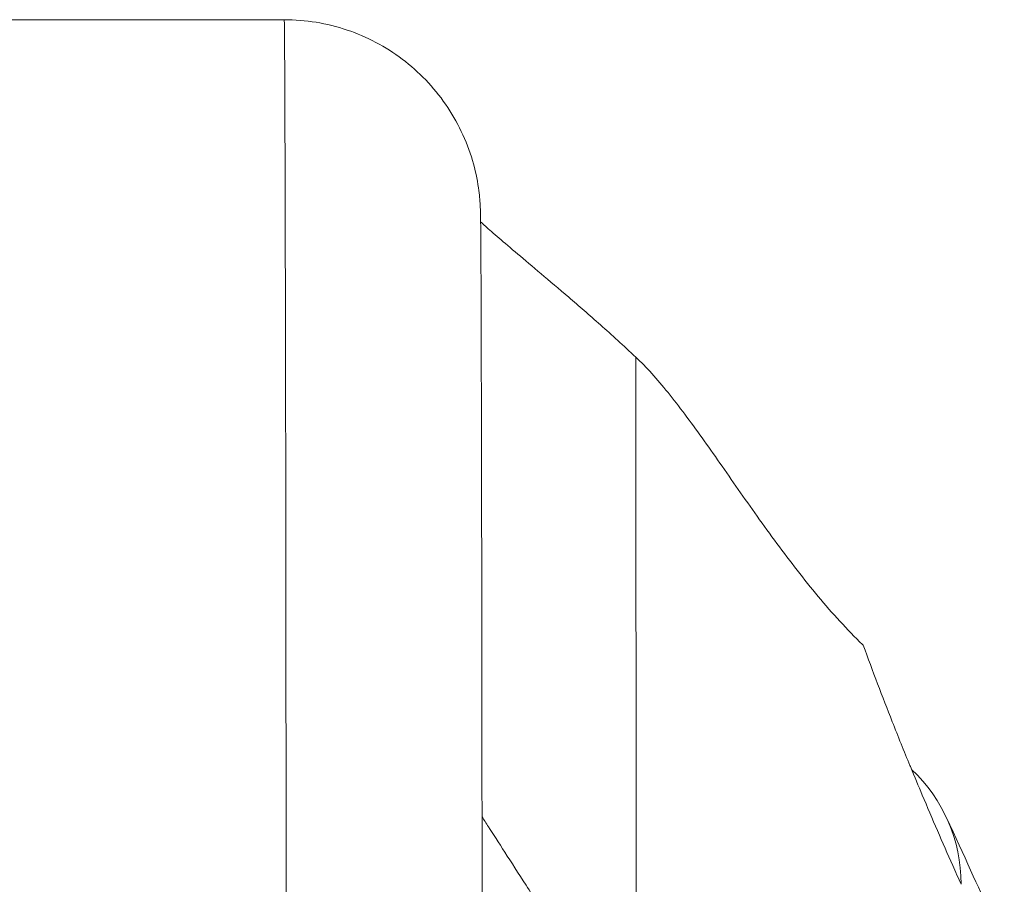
# Model space of a CAD drawing. Header units: inches. Extents: x 15 to 424, y 13 to 263.
# Tile 80 of 125: x 310.862 to 311.455, y 79.224 to 79.745. Entities that reach past the tile are written whole.
import ezdxf

# ---------------------------------------------------------------- set-up
doc = ezdxf.new("R2010")
doc.units = ezdxf.units.IN
doc.header["$LTSCALE"] = 26
doc.header["$MEASUREMENT"] = 0
doc.layers.add('Visible (ANSI)', color=7, linetype='Continuous', lineweight=5)

msp = doc.modelspace()

# ---------------------------------------------------------------- linework, layer by layer
at = {"layer": 'Visible (ANSI)'}
for p, q in [((311.02143, 79.74456), (310.47025, 79.74456)), ((310.47025, 79.74456), (311.02143, 79.74456)), ((311.23308, 79.54139), (311.23333, 79.11113)), ((311.23333, 79.11113), (311.23308, 79.54139))]:
    msp.add_line(p, q, dxfattribs=at)
for centre, major_axis, ratio, start_param, end_param in [((311.02143, 78.69334), (0, 1.05122), 0.001274, 5.235988, 6.283185), ((311.02143, 78.69334), (0, 1.05122), 0.001274, 5.235988, 6.283185), ((311.24157, 79.18124), (0.17854, 0.08291), 0.684057, 5.981611, 6.548199), ((311.45961, 79.53848), (0.07072, -0.42285), 0.272655, 5.464751, 5.503859)]:
    msp.add_ellipse(centre, major_axis=major_axis, ratio=ratio, start_param=start_param, end_param=end_param, dxfattribs=at)
for points, knots in [([(311.02143, 79.74456), (311.0342, 79.74456), (311.04713, 79.74244), (311.07111, 79.73434), (311.08248, 79.72834), (311.10251, 79.71325), (311.11142, 79.70397), (311.12569, 79.68336), (311.13123, 79.67172), (311.13636, 79.6543), (311.13758, 79.64851), (311.13864, 79.64124), (311.13887, 79.63921), (311.13915, 79.63626), (311.13923, 79.63517), (311.13936, 79.63338), (311.13939, 79.63268), (311.13948, 79.63105), (311.1395, 79.63036), (311.13957, 79.62821), (311.13959, 79.62728), (311.13967, 79.62299), (311.1397, 79.61913), (311.13986, 79.5969), (311.13998, 79.56597), (311.1402, 79.47578), (311.14031, 79.41379), (311.14046, 79.28667), (311.14052, 79.22541), (311.14057, 79.15998)], [0, 0, 0, 0, 0.097299, 0.097299, 0.192839, 0.192839, 0.288437, 0.288437, 0.383953, 0.383953, 0.427936, 0.427936, 0.446211, 0.446211, 0.461497, 0.461497, 0.477937, 0.477937, 0.50808, 0.50808, 0.587591, 0.587591, 0.82609, 0.82609, 1.549302, 1.549302, 2.318815, 2.318815, 2.894496, 2.894496, 2.894496, 2.894496]), ([(311.13966, 79.62283), (311.14048, 79.62208), (311.14143, 79.62123), (311.1425, 79.62027), (311.14473, 79.6183), (311.14748, 79.6159), (311.15074, 79.61309), (311.154, 79.61029), (311.15776, 79.6071), (311.16198, 79.60352), (311.16621, 79.59995), (311.17091, 79.59599), (311.17604, 79.59166), (311.18117, 79.58732), (311.18674, 79.5826), (311.19271, 79.57748), (311.19868, 79.57235), (311.20505, 79.56682), (311.21179, 79.56083), (311.21853, 79.55483), (311.22564, 79.54838), (311.23308, 79.54139)], [0.1894686, 0.1894686, 0.1894686, 0.1894686, 0.25, 0.25, 0.25, 0.375, 0.375, 0.375, 0.5, 0.5, 0.5, 0.625, 0.625, 0.625, 0.75, 0.75, 0.75, 0.875, 0.875, 0.875, 1, 1, 1, 1]), ([(311.23308, 79.54139), (311.23937, 79.53549), (311.24582, 79.52826), (311.25245, 79.52006), (311.25908, 79.51185), (311.2659, 79.50265), (311.27294, 79.49283), (311.27997, 79.48301), (311.28722, 79.47256), (311.29471, 79.46185), (311.3022, 79.45114), (311.30993, 79.44016), (311.31793, 79.4293), (311.32594, 79.41843), (311.33421, 79.40768), (311.34278, 79.39741), (311.35136, 79.38715), (311.36023, 79.37737), (311.36943, 79.36846), (311.36959, 79.3683), (311.36975, 79.36815), (311.36991, 79.36799)], [0, 0, 0, 0, 0.166185, 0.166185, 0.166185, 0.332369, 0.332369, 0.332369, 0.498554, 0.498554, 0.498554, 0.664739, 0.664739, 0.664739, 0.830923, 0.830923, 0.830923, 0.997108, 0.997108, 0.997108, 1, 1, 1, 1]), ([(311.36991, 79.36799), (311.37563, 79.35243), (311.38146, 79.33704), (311.3874, 79.32201), (311.39092, 79.31308), (311.39448, 79.30427), (311.39806, 79.29557), (311.3982, 79.29523), (311.39833, 79.2949), (311.39847, 79.29457), (311.40078, 79.28896), (311.40311, 79.28339), (311.40544, 79.27786), (311.41152, 79.26344), (311.41765, 79.24929), (311.42377, 79.23545)], [0, 0, 0, 0, 0.333333, 0.333333, 0.333333, 0.531303, 0.531303, 0.531303, 0.538863, 0.538863, 0.538863, 0.666667, 0.666667, 0.666667, 1, 1, 1, 1]), ([(311.23333, 79.11113), (311.22751, 79.12229), (311.22161, 79.13303), (311.21576, 79.14335), (311.2099, 79.15366), (311.20408, 79.16356), (311.1984, 79.173), (311.19273, 79.18244), (311.1872, 79.19142), (311.18193, 79.19987), (311.17666, 79.20832), (311.17165, 79.21624), (311.167, 79.22352), (311.16235, 79.23081), (311.15807, 79.23747), (311.15427, 79.24338), (311.15047, 79.24928), (311.14714, 79.25443), (311.1444, 79.25869), (311.14291, 79.26099), (311.1416, 79.26302), (311.14048, 79.26477)], [0, 0, 0, 0, 0.125, 0.125, 0.125, 0.25, 0.25, 0.25, 0.375, 0.375, 0.375, 0.5, 0.5, 0.5, 0.625, 0.625, 0.625, 0.75, 0.75, 0.75, 0.8175594, 0.8175594, 0.8175594, 0.8175594]), ([(311.42011, 79.26414), (311.4306, 79.24155), (311.43953, 79.22153), (311.44873, 79.20213), (311.45102, 79.19746), (311.45378, 79.19211), (311.45457, 79.19068), (311.4548, 79.19027), (311.45482, 79.19025), (311.45482, 79.19025)], [0, 0, 0, 0, 0.2499449, 0.2499449, 0.3535203, 0.3535203, 0.4283143, 0.4283143, 0.4399319, 0.4399319, 0.4399319, 0.4399319])]:
    msp.add_open_spline(points, degree=3, knots=knots, dxfattribs=at)

doc.saveas('drawing.dxf')
